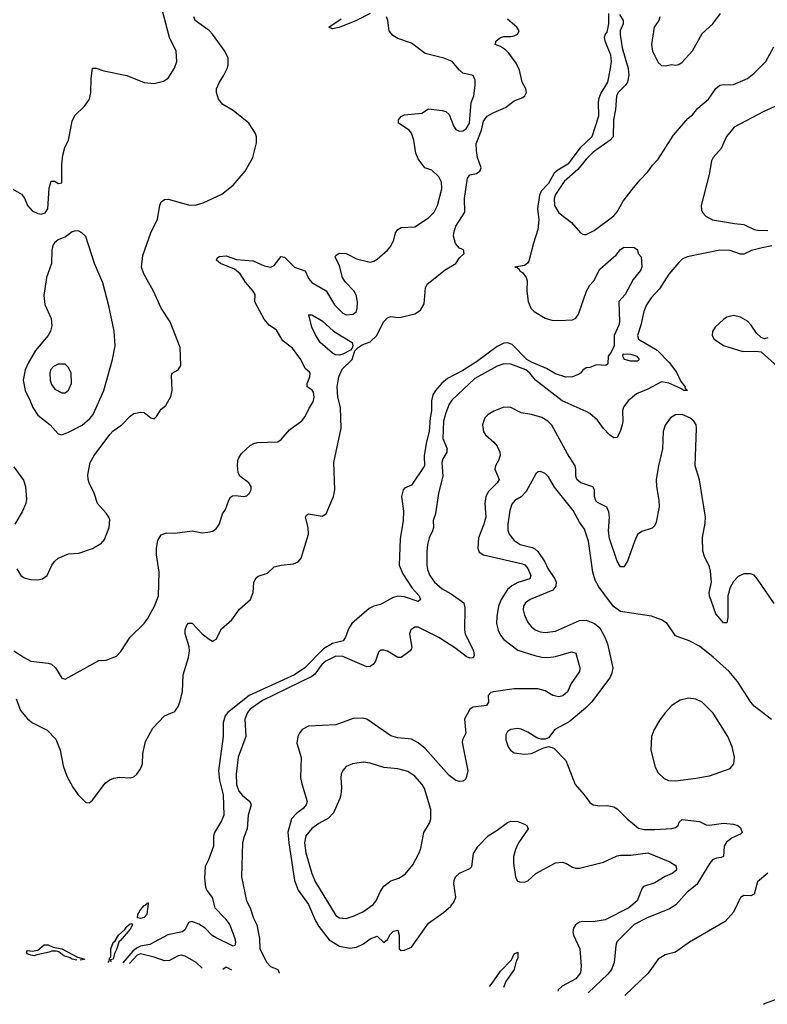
# Model space of a CAD drawing. Header units: inches. Extents: x 1245430 to 1420861, y 606325 to 671315.
# Tile 154 of 256: x 1351165 to 1355526, y 610826 to 616574. Entities that reach past the tile are written whole.
import ezdxf

# ---------------------------------------------------------------- set-up
doc = ezdxf.new("R2010")
doc.units = ezdxf.units.IN
doc.header["$MEASUREMENT"] = 0
doc.layers.add('B3651', color=7, linetype='Continuous')

msp = doc.modelspace()

# ---------------------------------------------------------------- linework, layer by layer
at = {"layer": 'B3651', "color": 5}
for points, elevation in [([(1351124.1, 615584.1), (1351175.2, 615555.2), (1351192.8, 615532.8), (1351210.7, 615490), (1351238, 615458), (1351270, 615442.8), (1351290, 615438.8), (1351312.5, 615447.5), (1351329.4, 615470.6), (1351337.2, 615590), (1351349.1, 615630.9), (1351370, 615631.3), (1351390, 615618), (1351410, 615622), (1351409.6, 615730), (1351417.2, 615782.8), (1351428.4, 615828.4), (1351449.6, 615870.4), (1351470, 615981), (1351486, 616014), (1351543.6, 616070), (1351571.8, 616110), (1351579.6, 616150), (1351580.7, 616230), (1351588.9, 616291.1), (1351610, 616291.3), (1351655.3, 616275.3), (1351790, 616248.5), (1351890, 616208.4), (1351950, 616202), (1352004.4, 616215.6), (1352030, 616233.4), (1352068.7, 616291.3), (1352081.1, 616330), (1352076.9, 616390), (1352037.8, 616470), (1351986, 616670)], 840), ([(1351130.8, 612890), (1351190.6, 612850), (1351230, 612830.3), (1351330, 612818.3), (1351350, 612811.6), (1351373.7, 612790), (1351410, 612730.8), (1351430, 612724), (1351626.5, 612833.5), (1351670, 612834.6), (1351730, 612858.7), (1351754.7, 612885.3), (1351809.6, 612970), (1351890, 613050.3), (1351910, 613077.6), (1351952.1, 613150), (1351975, 613210), (1351977.8, 613350), (1351963.1, 613450), (1351962.2, 613490), (1351970, 613533), (1351990, 613566.4), (1352020.5, 613579.5), (1352070, 613576.4), (1352170, 613591), (1352230, 613579.3), (1352263, 613583), (1352290, 613588), (1352310, 613602), (1352329.7, 613630.3), (1352347.8, 613690), (1352365.9, 613714.1), (1352384.2, 613770), (1352393.8, 613786.2), (1352405.7, 613794.3), (1352422.8, 613797.2), (1352470, 613790.3), (1352490, 613794.4), (1352505.6, 613810), (1352514.3, 613830), (1352515.4, 613850), (1352502.4, 613870), (1352449.8, 613909.8), (1352439.7, 613930), (1352435.1, 613970), (1352438.2, 614001.8), (1352442.6, 614017.4), (1352458.4, 614041.6), (1352510, 614088.7), (1352530, 614100.2), (1352550, 614106.3), (1352670, 614109.1), (1352690, 614122.6), (1352739.6, 614180.4), (1352810, 614232.2), (1352830, 614258.4), (1352852.8, 614307.2), (1352876.5, 614343.5), (1352883.5, 614370), (1352879.7, 614399.7), (1352871.9, 614411.9), (1352842, 614430), (1352841.1, 614450), (1352856.8, 614490), (1352859.3, 614510), (1352855.8, 614515.8), (1352830, 614537.6), (1352805.3, 614590), (1352756.7, 614656.7), (1352700.4, 614700.4), (1352662.7, 614762.7), (1352619.6, 614790), (1352590, 614825.6), (1352540, 614920), (1352536.4, 614930), (1352537.5, 614970), (1352527.3, 614990), (1352481.9, 615041.9), (1352451.3, 615090), (1352417.6, 615117.6), (1352337, 615150), (1352313.6, 615170), (1352317.2, 615182.8), (1352328.2, 615191.8), (1352370, 615196.1), (1352430, 615174.7), (1352526, 615166), (1352590, 615138), (1352630, 615129.3), (1352650, 615140.2), (1352690, 615191.8), (1352710, 615187.4), (1352767.8, 615130), (1352827.4, 615107.4), (1352836.7, 615096.7), (1352850, 615063.6), (1352870, 615040.2), (1352951.8, 614991.8), (1353002.2, 614910), (1353050, 614861.3), (1353070, 614851.7), (1353110, 614854.9), (1353129.4, 614870), (1353134.3, 614890), (1353135.8, 614924.2), (1353130, 614959.3), (1353115.5, 614990), (1353063.5, 615043.5), (1353048.3, 615068.3), (1353030, 615138), (1353005.4, 615190), (1353010, 615198), (1353028.6, 615211.4), (1353070, 615210.1), (1353130, 615178.2), (1353210, 615159.5), (1353230, 615163.8), (1353250, 615175.5), (1353310, 615228.5), (1353330, 615252.7), (1353348.3, 615290), (1353357.4, 615330), (1353370.9, 615349.1), (1353390, 615360.3), (1353470, 615364), (1353550, 615417.6), (1353583, 615450), (1353603.1, 615490), (1353626.7, 615586.7), (1353625.6, 615625.6), (1353610, 615656), (1353570, 615695.3), (1353528.7, 615710), (1353490, 615762), (1353475.8, 615795.8), (1353464.4, 615870), (1353451, 615911), (1353437.6, 615930), (1353375.4, 615970), (1353373.7, 615990), (1353390, 616008.8), (1353410, 616019.7), (1353510.8, 616029.2), (1353550, 616053), (1353630, 616044), (1353650, 616038.8), (1353670, 616021), (1353698.4, 615950), (1353710, 615933.4), (1353730, 615923.7), (1353750, 615924.9), (1353770, 615937), (1353789.7, 615970), (1353798.7, 616090), (1353813.6, 616130), (1353822.9, 616190), (1353822, 616222), (1353810, 616248.7), (1353750, 616262.7), (1353730, 616279.3), (1353687.6, 616330), (1353639.6, 616350), (1353530, 616375.9), (1353450, 616436.7), (1353370, 616464.7), (1353341.2, 616481.2), (1353319.9, 616510), (1353312.1, 616570), (1353303.7, 616590)], 780), ([(1351143.2, 612610), (1351170, 612541.5), (1351210, 612493.8), (1351238.7, 612470), (1351325.9, 612425.9), (1351374.6, 612374.6), (1351401, 612310), (1351418.7, 612218.7), (1351438.9, 612158.9), (1351474.4, 612094.4), (1351505.5, 612050), (1351550, 612004.9), (1351570, 612003), (1351590, 612018), (1351663.4, 612116.6), (1351690, 612136.9), (1351713, 612147), (1351747.9, 612152.1), (1351811.6, 612148.4), (1351830, 612155.3), (1351847.6, 612170), (1351870, 612202), (1351880.5, 612230), (1351883.6, 612290), (1351898.6, 612361.4), (1351940.8, 612439.2), (1352010, 612510.5), (1352070, 612536.5), (1352090, 612565.8), (1352099.9, 612590), (1352113.9, 612650), (1352118.6, 612750), (1352149, 612850), (1352155.3, 612890), (1352153.9, 612913.9), (1352129.8, 612990), (1352130, 613012), (1352140.1, 613039.9), (1352150, 613050.7), (1352170, 613050.4), (1352229.4, 612989.4), (1352270, 612957.7), (1352290, 612946.7), (1352310, 612957.1), (1352342.4, 613017.6), (1352401.5, 613070), (1352446.5, 613133.5), (1352511.1, 613190), (1352527.1, 613230), (1352529.8, 613290.2), (1352543.9, 613316.1), (1352555.2, 613324.8), (1352610, 613342.4), (1352650, 613379.5), (1352689.8, 613390.2), (1352761.8, 613398.2), (1352789.8, 613410.2), (1352807.6, 613430), (1352849, 613570), (1352847.6, 613610), (1352831.2, 613670), (1352838, 613682), (1352850, 613690.3), (1352930, 613675.8), (1352953.3, 613690), (1352995.2, 613790), (1353002.7, 613830), (1352998.2, 613990), (1353041, 614190), (1353036.3, 614310), (1353020.6, 614370), (1353017.4, 614430), (1353027.3, 614490), (1353046.2, 614533.8), (1353104.4, 614590), (1353119.5, 614640.5), (1353138.8, 614661.2), (1353163.5, 614676.5), (1353210, 614693.6), (1353248.7, 614730), (1353287.7, 614810), (1353310, 614834), (1353330, 614840.7), (1353370, 614836), (1353390, 614838.4), (1353470, 614857.8), (1353502.4, 614877.6), (1353524.9, 614915.1), (1353532.1, 615007.9), (1353541.4, 615030), (1353646.1, 615113.9), (1353708.4, 615150), (1353730, 615183.8), (1353757.2, 615210), (1353754, 615230), (1353730, 615240.5), (1353706.7, 615266.7), (1353695.2, 615310), (1353696.8, 615330), (1353710, 615368.4), (1353761.6, 615450), (1353759.3, 615530), (1353776.3, 615650), (1353790, 615668.2), (1353830, 615677.2), (1353849.7, 615690), (1353857.3, 615710), (1353835.8, 615770), (1353829, 615810), (1353828.6, 615848.6), (1353859.2, 615930), (1353870, 615981.5), (1353891.7, 616010), (1353930, 616031.9), (1353999, 616061), (1354050, 616100.8), (1354099.7, 616120.3), (1354111.7, 616130), (1354121.5, 616150), (1354118.5, 616170), (1354096.7, 616210), (1354079.9, 616279.9), (1354060.8, 616320.7), (1354019.1, 616379.1), (1353999, 616399), (1353970, 616417.2), (1353938, 616430), (1353945.2, 616450), (1353970, 616470.8), (1353990, 616476.3), (1354030, 616475.8), (1354050, 616480.4), (1354069.2, 616490), (1354076.6, 616503.4), (1354078.4, 616510), (1354065.6, 616530), (1354010, 616577.4)], 760), ([(1351148.5, 613368.5), (1351170.7, 613330), (1351190, 613315.5), (1351230, 613305.7), (1351270, 613303.6), (1351297.2, 613310), (1351324.5, 613330), (1351352, 613390), (1351368.2, 613411.8), (1351389.7, 613430.3), (1351450, 613455.8), (1351510, 613459.1), (1351590, 613487.7), (1351641.3, 613518.7), (1351659.7, 613540.3), (1351686.6, 613610), (1351690, 613654), (1351685.4, 613670), (1351670, 613693.3), (1351618, 613750), (1351599.7, 613810), (1351569.8, 613870), (1351563.5, 613890), (1351562.8, 613917.2), (1351576.3, 613990), (1351598.9, 614030), (1351690, 614153.1), (1351710, 614174), (1351759.7, 614210), (1351810, 614260.3), (1351830, 614274.9), (1351870, 614283.6), (1351890, 614280.3), (1351930, 614250.4), (1351950, 614244.9), (1351963, 614257), (1351990, 614300.7), (1352017.4, 614322.6), (1352046.3, 614373.7), (1352053.3, 614410), (1352050, 614498), (1352055.1, 614510), (1352090, 614530.6), (1352103.8, 614556.2), (1352101, 614661), (1352043.1, 614810), (1351989.7, 614890), (1351944.7, 614990), (1351888.5, 615090), (1351874.7, 615130), (1351882.5, 615197.5), (1351929.8, 615330), (1351968.9, 615410), (1351981.7, 615490), (1351989.7, 615510), (1352010, 615525.3), (1352030, 615527.2), (1352150, 615493.6), (1352190, 615491.4), (1352234.8, 615505.2), (1352344.4, 615555.6), (1352410, 615607.7), (1352479.3, 615690), (1352525.1, 615770), (1352545.4, 615854.6), (1352545.7, 615890), (1352541.1, 615910), (1352501, 615970), (1352410, 616044.2), (1352350, 616079.7), (1352324, 616110), (1352312.2, 616150), (1352313.5, 616170), (1352329.7, 616210), (1352356.4, 616250), (1352376, 616290), (1352381, 616310), (1352380.4, 616350), (1352362.2, 616390), (1352289.7, 616490), (1352271.1, 616510), (1352189, 616570), (1352179.9, 616590)], 820), ([(1354599.4, 616610), (1354600.4, 616550), (1354590, 616500.7), (1354580.4, 616490), (1354575.3, 616470), (1354578.7, 616450), (1354611, 616369), (1354615.2, 616330), (1354610.2, 616290), (1354593.7, 616210), (1354554.5, 616145.5), (1354543.5, 616116.5), (1354539, 616090), (1354541.3, 616010), (1354502.4, 615890), (1354434.7, 615825.3), (1354363, 615730), (1354303.9, 615696.1), (1354282.5, 615677.5), (1354250, 615618), (1354207.5, 615572.5), (1354197.8, 615550), (1354184.8, 615470), (1354193.5, 615406.5), (1354187.8, 615350), (1354161.6, 615270), (1354134.9, 615165.1), (1354128.1, 615151.9), (1354110, 615138.9), (1354054, 615130), (1354067.7, 615127.7), (1354078.5, 615118.5), (1354080.7, 615110), (1354098.2, 615098.2), (1354119, 615070), (1354125.5, 615050), (1354122.8, 614990), (1354130.3, 614930), (1354147.2, 614890), (1354166.7, 614870), (1354230, 614831.3), (1354270, 614820.6), (1354310, 614818), (1354390, 614822.3), (1354410, 614832.2), (1354425.7, 614854.3), (1354470.7, 614990), (1354490, 615024.4), (1354515.1, 615050), (1354550, 615116.9), (1354630, 615190.2), (1354642.9, 615197.1), (1354670, 615233.4), (1354690, 615246), (1354750, 615244.7), (1354770, 615231.3), (1354772, 615210), (1354790.4, 615190.4), (1354794, 615130), (1354786, 615110), (1354743, 615057), (1354697, 614970), (1354659.3, 614930), (1354663.5, 614810), (1354660.2, 614790), (1354633.8, 614730), (1354632.2, 614667.8), (1354612.2, 614627.8), (1354597.3, 614610), (1354595.3, 614564.7), (1354584.7, 614555.3), (1354530, 614559.3), (1354490, 614544), (1354470, 614542), (1354450, 614528.7), (1354436, 614510), (1354419.5, 614500.5), (1354390, 614489.6), (1354350, 614488), (1354290, 614507.6), (1354238.1, 614538.1), (1354150, 614574.3), (1354124.3, 614590), (1354038.5, 614678.5), (1354010, 614687.8), (1353990, 614686.3), (1353950, 614667.2), (1353830, 614576), (1353750, 614526.1), (1353661.3, 614478.7), (1353628.4, 614451.6), (1353590, 614408.8), (1353575.8, 614384.2), (1353567.3, 614350), (1353567.5, 614290), (1353560.1, 614250), (1353554.3, 614170), (1353538.6, 614110), (1353525.2, 614030), (1353526.4, 613970), (1353450, 613856.4), (1353410, 613838.7), (1353401.3, 613830), (1353391.8, 613790), (1353404.5, 613704.4), (1353402.7, 613650), (1353384.5, 613544.5), (1353379.5, 613390), (1353399.4, 613339.4), (1353455.3, 613255.3), (1353494.9, 613210), (1353503.8, 613190), (1353490, 613177.6), (1353410, 613205.7), (1353370, 613209.8), (1353340.3, 613199.7), (1353270, 613161.1), (1353230.2, 613149.8), (1353203.7, 613136.3), (1353103.3, 613050), (1353082.2, 613017.8), (1353065.3, 612970), (1353051.9, 612948.1), (1352990, 612933.2), (1352937.7, 612902.3), (1352827.5, 612790), (1352767.3, 612750), (1352504.4, 612630), (1352379.7, 612530), (1352362.7, 612510), (1352350.8, 612470), (1352352.6, 612390), (1352325.2, 612190), (1352330, 612134.9), (1352351.3, 612050), (1352355.4, 611930), (1352342.9, 611897.1), (1352301.9, 611830), (1352295.1, 611810), (1352295.9, 611750), (1352266.8, 611670), (1352247.4, 611630), (1352243.4, 611563.4), (1352249.1, 611510), (1352256, 611490), (1352287.9, 611450), (1352303.6, 611390), (1352360.8, 611330), (1352391.4, 611290), (1352419.8, 611210), (1352424.3, 611190), (1352422.2, 611177.8), (1352418.9, 611170), (1352410, 611165.9), (1352310, 611213.7), (1352287.9, 611227.9), (1352247.3, 611270), (1352210, 611293.9), (1352169.3, 611310.7), (1352150, 611303.6), (1352130, 611263.7), (1352114, 611250), (1352028.9, 611231.1), (1351924.4, 611175.6), (1351870, 611165.5), (1351845.3, 611154.7), (1351824, 611136), (1351765.9, 611067.7)], 760), ([(1353210, 616611.2), (1353130.6, 616569.4), (1353029.3, 616529.3), (1352990, 616521), (1352968.3, 616530), (1353040.3, 616579.7)], 780), ([(1354663.8, 616603.8), (1354685.3, 616570), (1354684.9, 616550), (1354667.5, 616510), (1354667.4, 616487.4), (1354679.7, 616410), (1354715.5, 616290), (1354718.2, 616250), (1354711.1, 616210), (1354697.9, 616190), (1354656.9, 616150), (1354645.9, 616130), (1354640.4, 616050), (1354628.7, 615990), (1354626.3, 615890), (1354609.5, 615870), (1354510, 615799.9), (1354470, 615760.1), (1354420.5, 615699.5), (1354341.1, 615630), (1354290, 615554.2), (1354282.7, 615530), (1354285.6, 615490), (1354310, 615446.7), (1354383.7, 615390), (1354437.3, 615330), (1354450, 615321.6), (1354460.7, 615320.7), (1354470, 615320.3), (1354516, 615344), (1354630, 615428.2), (1354650, 615452), (1354684.7, 615515.3), (1354737, 615583), (1354781.9, 615638.1), (1354830, 615685.8), (1354856, 615724), (1354890, 615759.6), (1354979.2, 615900.8), (1355062, 615998), (1355090, 616018.6), (1355121.8, 616058.2), (1355182.6, 616110), (1355226.7, 616173.3), (1355250, 616191.7), (1355270, 616196.4), (1355310, 616193.3), (1355330, 616196.4), (1355410, 616231), (1355450, 616262.7), (1355517, 616330), (1355564.2, 616415.8)], 780), ([(1354899.3, 616590), (1354893.2, 616570), (1354865.8, 616530), (1354851.5, 616430), (1354857.3, 616390), (1354890, 616324.9), (1354910, 616306.3), (1354930, 616305.2), (1354970, 616313.4), (1354990, 616308.8), (1355010, 616313.1), (1355030, 616326.7), (1355090, 616391.5), (1355145.6, 616494.4), (1355208.7, 616550), (1355253.5, 616610)], 820), ([(1355612.8, 616087.2), (1355503, 616037), (1355333, 615947), (1355287.6, 615892.4), (1355257.3, 615822.7), (1355210.9, 615770), (1355200.5, 615750), (1355186.3, 615670), (1355141.2, 615490), (1355141.8, 615461.8), (1355147.9, 615447.9), (1355167.2, 615427.2), (1355206.7, 615406.7), (1355335.9, 615384.1), (1355390, 615379.2), (1355450, 615350.1), (1355470, 615344.9), (1355530, 615343.8)], 780), ([(1355553.4, 615253.4), (1355497.2, 615242.8), (1355433.9, 615226.1), (1355390, 615205.6), (1355370, 615204.8), (1355310, 615226), (1355250, 615227.9), (1355058.4, 615190), (1355030, 615175.3), (1355010, 615157.3), (1354951.9, 615088.1), (1354897.1, 615002.9), (1354848.6, 614951.4), (1354821.7, 614910), (1354805.7, 614870), (1354788.7, 614790), (1354768.5, 614730), (1354774.4, 614710), (1354884.2, 614644.2), (1354953.9, 614573.9), (1354996.7, 614516.7), (1355022.4, 614462.4), (1355046.4, 614430), (1355044.9, 614424.9), (1355061, 614410), (1355039, 614410), (1355021.8, 614421.8), (1354951.5, 614451.5), (1354910, 614459.6), (1354830, 614418.1), (1354762.8, 614390), (1354713.8, 614350), (1354687, 614313), (1354681.2, 614290), (1354683.2, 614230), (1354679.7, 614210), (1354670, 614176), (1354650, 614135.1), (1354630, 614133.6), (1354605.1, 614150), (1354570, 614187.1), (1354535.9, 614235.9), (1354490, 614274.9), (1354470, 614287.9), (1354330, 614349.9), (1354174.5, 614470), (1354141.7, 614510), (1354117.3, 614530), (1354030, 614563.4), (1353990, 614565.8), (1353950, 614552.3), (1353820.5, 614479.5), (1353686, 614354), (1353671.2, 614330), (1353650, 614278.5), (1353638.1, 614230), (1353634, 614130), (1353658.3, 614070), (1353657.5, 614062.5), (1353655.8, 614050), (1353632.5, 614010), (1353627.2, 613990), (1353634, 613910), (1353607.7, 613810), (1353590.8, 613689.2), (1353576.5, 613650), (1353578.4, 613610), (1353573.7, 613590), (1353554.3, 613550), (1353544, 613510), (1353539.4, 613470), (1353540.2, 613390), (1353543.7, 613363.7), (1353556.6, 613330), (1353585.5, 613290), (1353630, 613252.1), (1353682.2, 613222.2), (1353754.9, 613170), (1353761.8, 613141.8), (1353759.4, 613010), (1353764.2, 612990), (1353812.7, 612890), (1353817, 612863), (1353810, 612849.9), (1353790, 612847.7), (1353770, 612856.2), (1353710, 612903.3), (1353610, 612967.5), (1353490, 613027.6), (1353470, 613028), (1353447.1, 613012.9), (1353438.9, 612990), (1353452.9, 612910), (1353450, 612902), (1353442, 612890), (1353390, 612851.1), (1353370, 612851.1), (1353310, 612887.3), (1353290, 612893.5), (1353270, 612893.6), (1353257.3, 612882.7), (1353240.8, 612830), (1353226.7, 612810), (1353210, 612799.1), (1353190, 612797.2), (1353050, 612857.1), (1353010, 612859), (1352950, 612830.4), (1352927.9, 612810), (1352886.1, 612753.9), (1352870, 612740.6), (1352580.7, 612599.3), (1352508.7, 612550), (1352492.8, 612530), (1352479, 612490), (1352483.7, 612390), (1352440.1, 612270), (1352427.4, 612170), (1352429.2, 612110), (1352442.6, 612070), (1352464.4, 612044.4), (1352508.2, 612010), (1352515.6, 611990), (1352497.7, 611930), (1352491.2, 611850), (1352473.5, 611806.5), (1352464.7, 611770), (1352459, 611570), (1352488.1, 611430), (1352510.2, 611390), (1352529.3, 611330), (1352547.8, 611290), (1352564.5, 611210), (1352565.2, 611150), (1352606.4, 611070), (1352627.3, 611047.3), (1352670.4, 611030.4), (1352677.6, 611010), (1352677, 611008.9)], 780), ([(1352850, 614854), (1352850.8, 614850.8)], 760), ([(1355530, 614716.2), (1355510, 614712), (1355490, 614718), (1355464.1, 614744.1), (1355433, 614790), (1355410, 614814), (1355370, 614838), (1355330, 614846.4), (1355290, 614837.2), (1355270, 614823.9), (1355221.5, 614778.5), (1355206, 614754), (1355204.9, 614730), (1355216.5, 614710), (1355270, 614671.6), (1355383.6, 614636.4), (1355459.3, 614639.3), (1355490, 614634.8), (1355586.9, 614546.9)], 820), ([(1355567, 613167), (1355470, 613309.1), (1355450, 613331.2), (1355430, 613340.2), (1355390, 613338.4), (1355356.6, 613323.4), (1355330, 613294.2), (1355310, 613259.3), (1355297, 613210), (1355295.8, 613084.2), (1355290, 613054), (1355270, 613052.4), (1355226.3, 613106.3), (1355188.7, 613210), (1355187.2, 613230), (1355200.4, 613290), (1355195.8, 613355.8), (1355190, 613379.5), (1355160.2, 613440.2), (1355150.7, 613470.7), (1355148, 613552), (1355164.1, 613635.9), (1355166.2, 613670), (1355130, 613887.6), (1355105, 613970), (1355113, 614190), (1355110.4, 614210), (1355098.3, 614230), (1355074.4, 614250), (1355030, 614269.9), (1354990, 614268.2), (1354962.3, 614250), (1354930, 614208), (1354919.5, 614170), (1354915.4, 614070), (1354890.6, 613970), (1354877.7, 613890), (1354879.1, 613850), (1354893.6, 613770), (1354896, 613730), (1354878.3, 613641.6), (1354870, 613622), (1354853.9, 613606.1), (1354793.8, 613586.2), (1354770, 613568.4), (1354751.1, 613528.9), (1354710, 613412.7), (1354690, 613379.3), (1354670, 613380.9), (1354650, 613412.7), (1354605.8, 613545.8), (1354599.2, 613590), (1354606.2, 613670), (1354601.2, 613701.2), (1354590, 613728.5), (1354535.9, 613755.9), (1354526.4, 613766.4), (1354518.8, 613790), (1354517.7, 613830), (1354507.6, 613847.6), (1354438, 613870), (1354415.7, 613890), (1354409.1, 613910), (1354409.8, 613950), (1354405, 613970), (1354359.9, 614039.9), (1354270, 614206.8), (1354246.6, 614230), (1354210, 614252.5), (1354150, 614268.7), (1354090, 614278.8), (1354030, 614311.2), (1353990, 614311.9), (1353930, 614289.8), (1353898.5, 614270), (1353879.2, 614250), (1353863.8, 614210), (1353870, 614168.7), (1353881.8, 614150), (1353930, 614108.4), (1353950, 614084.9), (1353966.8, 614050), (1353967.5, 614030), (1353958.5, 614001.5), (1353939.7, 613970), (1353936.5, 613950), (1353961, 613890), (1353950.2, 613870), (1353899.4, 613820.6), (1353883.5, 613790), (1353879.2, 613750), (1353883.5, 613670), (1353873.4, 613630), (1353840.9, 613550), (1353838.2, 613490), (1353846, 613466), (1353870, 613450.3), (1354098, 613398), (1354111.8, 613391.8), (1354130, 613370.2), (1354146.3, 613330), (1354141.5, 613310), (1354070, 613288), (1354035.8, 613270), (1354010, 613247.5), (1353973.2, 613190), (1353958, 613150), (1353948.4, 613090), (1353947.3, 613050), (1353955.8, 613010), (1353970, 612980.7), (1353990, 612956.6), (1354070, 612894.1), (1354170, 612861.7), (1354210, 612852.3), (1354250, 612850.1), (1354290, 612856.2), (1354383.2, 612883.2), (1354410, 612875.3), (1354433.5, 612790), (1354431, 612770), (1354381.8, 612698.2), (1354360.9, 612650), (1354333.5, 612626.5), (1354310, 612621.6), (1354275.4, 612630), (1354230, 612656.8), (1354187.6, 612667.6), (1354050, 612668.3), (1353928.8, 612651.2), (1353913.4, 612646.6), (1353898, 612630), (1353900.3, 612590), (1353888.9, 612571.1), (1353810, 612560.4), (1353791.1, 612548.9), (1353759.3, 612490), (1353767.5, 612410), (1353747.5, 612370), (1353745.6, 612354.4), (1353778.6, 612190), (1353770, 612148.7), (1353763.4, 612136.6), (1353750.4, 612129.6), (1353730, 612128), (1353710, 612133.7), (1353670, 612161.4), (1353530, 612318.9), (1353490, 612353.5), (1353450, 612374), (1353370, 612382.2), (1353330, 612392.8), (1353189.2, 612490), (1353164, 612496), (1353110, 612495.1), (1353010, 612457.2), (1352850.2, 612449.8), (1352812.4, 612430), (1352796.5, 612410), (1352787.5, 612390), (1352782.3, 612350), (1352806.3, 612266.3), (1352803.3, 612150), (1352810, 612113.4), (1352841.6, 612010), (1352835.3, 611990), (1352818.7, 611970), (1352779, 611941), (1352750.8, 611909.2), (1352729.6, 611830.4), (1352734.4, 611770), (1352767.8, 611550), (1352790, 611492.9), (1352850, 611409), (1352890, 611313.4), (1352910, 611280.8), (1352970, 611202.3), (1353030, 611165.2), (1353090, 611154.3), (1353130, 611159.7), (1353170, 611180.2), (1353210, 611209.1), (1353250, 611224.4), (1353290, 611187.7), (1353310, 611205.5), (1353326.4, 611233.6), (1353346.2, 611253.8), (1353370, 611259.6), (1353378.3, 611230), (1353377.6, 611150), (1353390, 611140.9), (1353410, 611142.7), (1353450, 611160.4), (1353550, 611300.4), (1353637.5, 611362.5), (1353680, 611400), (1353697.8, 611422.2), (1353708.8, 611451.2), (1353698, 611530), (1353699.4, 611550), (1353707.1, 611570), (1353730, 611592.2), (1353790, 611619), (1353802.6, 611630), (1353812.4, 611707.6), (1353839.7, 611750), (1353897.4, 611810), (1353950, 611842.4), (1354010, 611887.7), (1354030, 611894.9), (1354070, 611893.7), (1354110, 611877.1), (1354122.8, 611870), (1354130.3, 611850.3), (1354075.2, 611770), (1354056.5, 611730), (1354045.6, 611690), (1354045.4, 611650), (1354057, 611570), (1354067.6, 611547.6), (1354081.4, 611541.4), (1354110, 611538.7), (1354130, 611547.2), (1354175.6, 611590), (1354290, 611652.4), (1354330, 611656.5), (1354351, 611651), (1354390, 611626.5), (1354410, 611620.7), (1354430, 611621.2), (1354570, 611657.1), (1354650, 611693.2), (1354670, 611696.3), (1354730, 611697), (1354830.1, 611710.1), (1354957.6, 611657.6), (1354994, 611634), (1354996.1, 611610), (1354971.6, 611590), (1354930, 611572.1), (1354870, 611535.3), (1354805, 611515), (1354796.1, 611503.9), (1354766.3, 611430), (1354718, 611390), (1354580.8, 611319.2), (1354510, 611308), (1354450, 611310.7), (1354430, 611306.6), (1354406.7, 611290), (1354395.3, 611270), (1354391.8, 611250), (1354396.5, 611230), (1354433.5, 611150), (1354439.8, 611050), (1354435.8, 611010), (1354410, 610974.5), (1354330, 610932.5), (1354306.8, 610910), (1354303.3, 610903.9)], 820), ([(1351130, 613964), (1351187, 613887), (1351199.1, 613850), (1351204.5, 613775.5), (1351200.7, 613750), (1351179, 613701), (1351137.1, 613630)], 820), ([(1355550, 612489), (1355450, 612567.8), (1355430, 612589.6), (1355351.7, 612711.7), (1355303.5, 612770), (1355210, 612853.7), (1355130, 612916.3), (1355070, 612947.8), (1354990, 612977.2), (1354941.2, 613050), (1354909, 613070), (1354850, 613092.6), (1354670, 613120.4), (1354628.8, 613148.8), (1354543.8, 613263.8), (1354521.9, 613301.9), (1354508.7, 613350), (1354483.1, 613530), (1354459.5, 613599.5), (1354430, 613640.5), (1354393.1, 613710), (1354285, 613845), (1354250, 613905.6), (1354230, 613926), (1354203, 613937), (1354190, 613934), (1354176.4, 613923.6), (1354119.7, 613820.3), (1354090, 613789.8), (1354053.1, 613766.9), (1354034.9, 613745.1), (1354024.1, 613710), (1354012.7, 613630), (1354013.5, 613593.5), (1354021.2, 613570), (1354050, 613534), (1354084.2, 613510), (1354153.6, 613493.6), (1354170, 613486.2), (1354188.3, 613470), (1354228.3, 613410), (1354246.3, 613370), (1354286.9, 613310), (1354294.4, 613290), (1354293, 613267), (1354275.4, 613244.6), (1354142.4, 613190), (1354116.5, 613170), (1354104.7, 613150), (1354102.4, 613130), (1354110, 613097.3), (1354130, 613055.5), (1354150.2, 613030.2), (1354172.2, 613012.2), (1354200.7, 613000.7), (1354230, 612996.9), (1354290, 613005.5), (1354430, 613066.9), (1354470, 613068.9), (1354518.8, 613050), (1354550, 613024), (1354579.3, 612970), (1354594.4, 612930), (1354624.6, 612790), (1354619.9, 612760.1), (1354606.9, 612733.1), (1354500.5, 612590), (1354465.3, 612554.8), (1354370, 612474.7), (1354286, 612430), (1354250, 612382), (1354230, 612374), (1354205.4, 612374.6), (1354182.5, 612382.5), (1354130, 612415.1), (1354090, 612432.6), (1354070, 612436.3), (1354030, 612431.3), (1354010, 612419.3), (1354000.9, 612399.1), (1354001.6, 612370), (1354014, 612330), (1354027.3, 612310), (1354050, 612294.8), (1354110, 612286.8), (1354150, 612291), (1354217.5, 612322.5), (1354250, 612332), (1354281.1, 612321.1), (1354350.4, 612250.3), (1354405.5, 612110), (1354458.8, 612050), (1354490, 612004.7), (1354510, 611991.3), (1354550, 611986), (1354592.9, 611987.1), (1354630, 611979.3), (1354650, 611968.2), (1354708.2, 611908.2), (1354775.2, 611855.2), (1354807.7, 611847.7), (1354870, 611846.8), (1354970, 611852.9), (1354990, 611858.7), (1355007, 611870), (1355012, 611890), (1355030, 611904.4), (1355130, 611894.4), (1355170, 611874.7), (1355190, 611872.7), (1355270, 611883), (1355330, 611878.2), (1355354, 611870), (1355370, 611856.5), (1355379.5, 611830), (1355370, 611819.7), (1355321.9, 611798.1), (1355287.3, 611772.7), (1355274, 611750), (1355270.2, 611689.8), (1355256.7, 611683.3), (1355230, 611680.4), (1355207.4, 611670), (1355190.2, 611650), (1355114.9, 611525.1), (1355058.7, 611481.3), (1354992.2, 611407.8), (1354956.3, 611383.7), (1354822, 611330), (1354750, 611293.2), (1354649.4, 611190.6), (1354642.8, 611170), (1354633, 611070), (1354617.1, 611030), (1354596.9, 611003.1), (1354480.5, 610892.5)], 840), ([(1355530, 611591.1), (1355470, 611542), (1355450, 611469.6), (1355430, 611459.8), (1355390, 611460.9), (1355369.3, 611450.7), (1355330, 611363.6), (1355281.3, 611310), (1355071.5, 611188.5), (1354990, 611131.5), (1354930, 611115.8), (1354890.4, 611090), (1354831.3, 611008.7), (1354694.2, 610878.7)], 860), ([(1351679.2, 611073.3), (1351684, 611076), (1351690, 611098), (1351697.2, 611102.8), (1351695.8, 611150), (1351710, 611188), (1351722.2, 611197.8), (1351741.7, 611230), (1351777.3, 611262.7), (1351790, 611281.3), (1351810, 611296.9), (1351817.2, 611297.2), (1351823, 611290), (1351810, 611266), (1351750, 611196.9), (1351744.4, 611195.6), (1351730, 611146), (1351717.2, 611122.8), (1351710.2, 611090), (1351693.7, 611086.3), (1351696.7, 611076.7), (1351693.8, 611072.4)], 740), ([(1351498.8, 611085), (1351470, 611089.8), (1351458.4, 611098.4), (1351422.9, 611110), (1351392.5, 611132.5), (1351377.6, 611137.6), (1351350, 611136.9), (1351337.3, 611130), (1351264.4, 611115.6), (1351250, 611108.7), (1351230, 611112.7), (1351210, 611122), (1351203.6, 611130), (1351210, 611140.7), (1351237.4, 611137.4), (1351270, 611142), (1351306.8, 611173.2), (1351330, 611174.5), (1351360.5, 611160.5), (1351410, 611151.2), (1351501.5, 611101.5), (1351544, 611090), (1351530, 611085.3), (1351516.5, 611083.8)], 740), ([(1352230.1, 611037.8), (1352194.2, 611070), (1352130, 611107.9), (1352110, 611112.7), (1352090, 611108.7), (1352037.8, 611082.2), (1352010, 611079.5), (1351950, 611101.6), (1351870, 611121.5), (1351850, 611113.5), (1351805.2, 611065.2)], 780), ([(1353904.8, 610929.7), (1353916.6, 610943.4), (1353970, 611019.4), (1354033.6, 611086.4), (1354050, 611121.1), (1354070, 611130.8), (1354070, 611096), (1354060.9, 611079.1), (1354048.8, 611030), (1354000.2, 610959.8), (1353987.1, 610924.4)], 780), ([(1352402.1, 611026.7), (1352370, 611043.6), (1352350.7, 611030)], 780), ([(1355503.7, 610826.5), (1355510, 610830.4), (1355650, 610882)], 860)]:
    msp.add_lwpolyline(points, dxfattribs=dict(at, elevation=elevation))
for points, elevation in [([(1351490, 615342), (1351470, 615335.3), (1351432.8, 615307.2), (1351390, 615289.2), (1351367.7, 615272.3), (1351360.5, 615259.5), (1351353, 615230), (1351350.3, 615150), (1351321.1, 615070), (1351304.7, 614964.7), (1351311.5, 614911.5), (1351347.4, 614830), (1351352.7, 614787.3), (1351343.8, 614756.2), (1351330.4, 614730), (1351257.3, 614642.7), (1351213.3, 614570), (1351196.3, 614530), (1351185.6, 614470), (1351196.9, 614410), (1351226.5, 614350), (1351240.7, 614310), (1351270, 614266.3), (1351342, 614210), (1351390, 614157.1), (1351410, 614150.4), (1351450, 614166.3), (1351530, 614207.9), (1351574.4, 614245.6), (1351594, 614270), (1351656.5, 614410), (1351706.9, 614590), (1351721, 614670), (1351715.5, 614755.6), (1351684.4, 614904.4), (1351650, 615039), (1351601.3, 615150), (1351550, 615308), (1351528, 615330), (1351510, 615339)], 840), ([(1352850.8, 614850.8), (1352870, 614850.4), (1352930, 614816.9), (1352996.3, 614756.3), (1353104.4, 614690), (1353108.5, 614670), (1353103.4, 614656.6), (1353094.4, 614645.6), (1353050, 614621), (1353030, 614615.6), (1353010, 614617.6), (1352990, 614627.1), (1352917.7, 614690), (1352890, 614735.1), (1352870, 614779.3)], 760), ([(1354730, 614580.4), (1354694, 614590), (1354684.7, 614604.7), (1354684.2, 614615.8), (1354690, 614622.8), (1354730, 614621.1), (1354766, 614610), (1354778.4, 614590), (1354770, 614581.6)], 760), ([(1351430, 614562.9), (1351390, 614562.4), (1351362, 614550), (1351345.3, 614530), (1351339.6, 614510), (1351341.8, 614470), (1351350, 614443.8), (1351370, 614416.5), (1351410, 614396.5), (1351430, 614396.4), (1351450, 614410.7), (1351466.6, 614450), (1351465.1, 614510), (1351450, 614543.7)], 860), ([(1355065.7, 612614.3), (1355018.7, 612601.3), (1354970.2, 612569.8), (1354931.3, 612528.7), (1354897.1, 612482.9), (1354865.5, 612430), (1354850.4, 612390), (1354846.7, 612310), (1354871.7, 612210), (1354890, 612177.1), (1354925, 612144.9), (1354950, 612133.7), (1354990, 612130.3), (1355110, 612147), (1355190, 612160.3), (1355310, 612203), (1355331.8, 612230), (1355334, 612270), (1355321.6, 612330), (1355296.3, 612390), (1355210, 612525.6), (1355147, 612590), (1355110, 612608.3)], 860), ([(1353170, 612239.7), (1353106, 612230), (1353070, 612214.3), (1353050, 612191.8), (1353040.3, 612170), (1353037.4, 612150), (1353042.9, 612090), (1353038.7, 612050), (1353032.7, 612027.3), (1352995.4, 611944.6), (1352966.1, 611913.9), (1352910, 611882.5), (1352870, 611853.4), (1352834.1, 611810), (1352826.7, 611770), (1352834, 611710), (1352868.6, 611590), (1352890, 611539), (1353010, 611344.7), (1353030.9, 611330.9), (1353070, 611328.1), (1353116.7, 611343.3), (1353170, 611368.3), (1353227.1, 611410), (1353244.2, 611430), (1353270, 611486.4), (1353290, 611516), (1353330, 611547.2), (1353376.9, 611563.1), (1353413.8, 611586.2), (1353458.9, 611641.1), (1353493.7, 611706.3), (1353504.1, 611735.9), (1353521.7, 611830), (1353555.3, 611884.7), (1353563.9, 611910), (1353564, 611964), (1353526.9, 612086.9), (1353513.7, 612110), (1353470, 612158.5), (1353430, 612184.5), (1353370, 612201.1), (1353288.3, 612208.3), (1353210, 612234.2)], 840), ([(1351870, 611326.8), (1351852, 611332), (1351854.8, 611350), (1351870, 611378.5), (1351890, 611403.1), (1351907.3, 611412.7), (1351910, 611421), (1351914.9, 611414.9), (1351906.4, 611350), (1351890, 611333.6)], 740)]:
    msp.add_lwpolyline(points, close=True, dxfattribs=dict(at, elevation=elevation))

doc.saveas('drawing.dxf')
